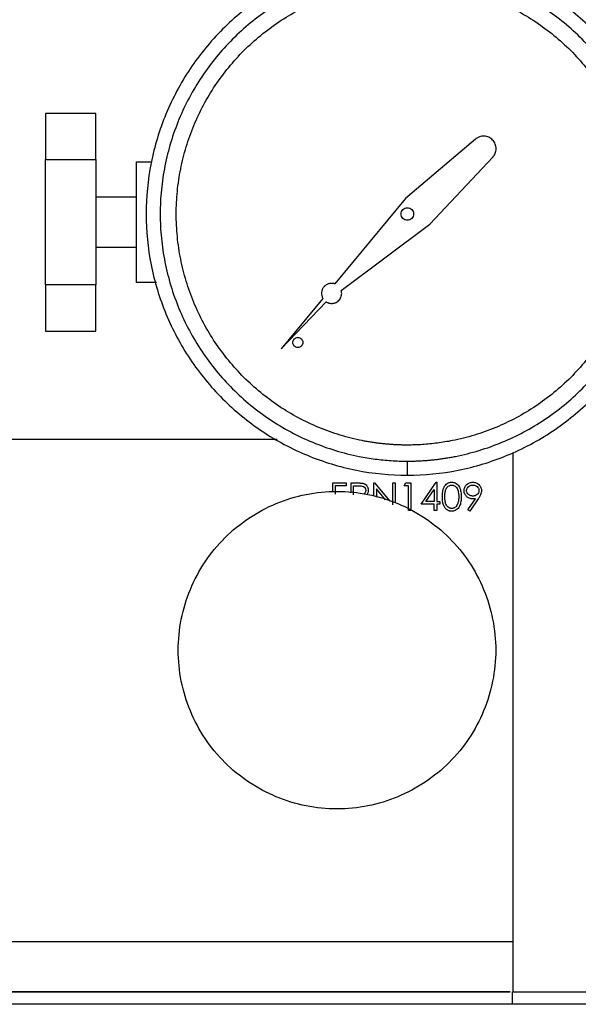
# Model space of a CAD drawing. Header units: inches. Extents: x 3 to 150, y 3 to 116.
# Tile 10 of 64: x 36.16 to 38.95, y 69.34 to 74.24. Entities that reach past the tile are written whole.
import ezdxf

# ---------------------------------------------------------------- set-up
doc = ezdxf.new("R2010")
doc.units = ezdxf.units.IN
doc.header["$LTSCALE"] = 14
doc.header["$MEASUREMENT"] = 0

msp = doc.modelspace()

# ---------------------------------------------------------------- linework, layer by layer
for p, q in [((36.5442, 73.7745), (36.2942, 73.7745)), ((38.4331, 73.6461), (38.0854, 73.3503)), ((38.2067, 73.2229), (38.5191, 73.5557)), ((36.2942, 73.5446), (36.5442, 73.5446)), ((36.7442, 73.5328), (36.8209, 73.5328)), ((36.7442, 73.3578), (36.5442, 73.3578)), ((38.0854, 73.3503), (37.734, 72.9257)), ((37.7654, 72.8926), (38.2067, 73.2229)), ((36.5442, 73.1078), (36.7442, 73.1078)), ((36.5442, 72.921), (36.2942, 72.921)), ((36.8456, 72.9328), (36.7442, 72.9328)), ((37.6742, 72.8534), (37.4658, 72.6017)), ((37.4658, 72.6017), (37.6903, 72.8365)), ((36.2942, 72.6911), (36.5442, 72.6911)), ((33.9942, 72.1528), (37.4465, 72.1528)), ((38.6192, 72.0872), (38.6192, 69.6528)), ((38.6192, 72.0872), (38.6192, 69.4028)), ((38.1629, 71.8292), (38.2381, 71.9387)), ((38.2381, 71.9387), (38.2406, 71.9387)), ((38.2406, 71.9387), (38.2406, 71.8433)), ((37.723, 71.9352), (37.7901, 71.9352)), ((37.723, 71.8907), (37.723, 71.9352)), ((37.7354, 71.9211), (37.7354, 71.8787)), ((37.7901, 71.9211), (37.7354, 71.9211)), ((37.7901, 71.9352), (37.7901, 71.9211)), ((37.8149, 71.9352), (37.8419, 71.9352)), ((37.8149, 71.8858), (37.8149, 71.9352)), ((37.8272, 71.8751), (37.8272, 71.9211)), ((37.8272, 71.9211), (37.8524, 71.9211)), ((37.9279, 71.9352), (37.9305, 71.9352)), ((37.9279, 71.8686), (37.9279, 71.9352)), ((37.9305, 71.9352), (38.0064, 71.8449)), ((37.9403, 71.9056), (37.9403, 71.8649)), ((37.9861, 71.851), (37.9403, 71.9056)), ((38.0216, 71.9352), (38.0339, 71.9352)), ((38.0216, 71.8267), (38.0216, 71.9352)), ((38.0339, 71.9352), (38.0339, 71.8365)), ((38.0781, 71.9211), (38.0862, 71.9352)), ((38.0993, 71.9211), (38.0781, 71.9211)), ((38.0862, 71.9352), (38.1117, 71.9352)), ((38.0993, 71.7974), (38.0993, 71.9211)), ((38.1117, 71.9352), (38.1117, 71.7974)), ((38.1872, 71.8433), (38.2283, 71.9032)), ((38.2283, 71.9032), (38.2283, 71.8433)), ((38.2283, 71.8433), (38.1872, 71.8433)), ((38.2406, 71.8433), (38.2565, 71.8433)), ((38.2565, 71.8433), (38.2565, 71.8292)), ((38.395, 71.8007), (38.4334, 71.8567)), ((38.4474, 71.8559), (38.4049, 71.7939)), ((38.1117, 71.7974), (38.0993, 71.7974)), ((38.2283, 71.8292), (38.1629, 71.8292)), ((38.2283, 71.7974), (38.2283, 71.8292)), ((38.2406, 71.7974), (38.2283, 71.7974)), ((38.2406, 71.8292), (38.2406, 71.7974)), ((38.2565, 71.8292), (38.2406, 71.8292)), ((38.4049, 71.7939), (38.395, 71.8007)), ((33.9942, 69.6528), (38.6192, 69.6528)), ((38.6172, 69.3403), (38.6172, 69.4028)), ((38.6172, 69.4028), (39.9512, 69.4028)), ((38.6192, 69.4028), (39.9512, 69.4028)), ((43.2012, 69.3403), (29.2012, 69.3403))]:
    msp.add_line(p, q)
for points, knots in [([(38.0942, 74.5736), (38.0091, 74.5736), (37.924, 74.5652), (37.7571, 74.532), (37.6753, 74.5072), (37.5181, 74.442), (37.4427, 74.4017), (37.3012, 74.3072), (37.2351, 74.253), (37.1148, 74.1326), (37.0606, 74.0665), (36.966, 73.9251), (36.9257, 73.8497), (36.8606, 73.6924), (36.8358, 73.6106), (36.8026, 73.4437), (36.7942, 73.3586), (36.7942, 73.1885), (36.8026, 73.1034), (36.8358, 72.9365), (36.8606, 72.8547), (36.9257, 72.6975), (36.966, 72.6221), (37.0606, 72.4806), (37.1148, 72.4145), (37.2351, 72.2942), (37.3012, 72.2399), (37.4427, 72.1454), (37.5181, 72.1051), (37.6753, 72.04), (37.7571, 72.0151), (37.924, 71.9819), (38.0091, 71.9736), (38.0942, 71.9736)], [0, 0, 0, 0, 0.0625, 0.0625, 0.125, 0.125, 0.1875, 0.1875, 0.25, 0.25, 0.3125, 0.3125, 0.375, 0.375, 0.4375, 0.4375, 0.5, 0.5, 0.5625, 0.5625, 0.625, 0.625, 0.6875, 0.6875, 0.75, 0.75, 0.8125, 0.8125, 0.875, 0.875, 0.9375, 0.9375, 1, 1, 1, 1]), ([(38.0942, 71.9736), (38.1793, 71.9736), (38.2644, 71.9819), (38.4313, 72.0151), (38.5131, 72.04), (38.6703, 72.1051), (38.7457, 72.1454), (38.8872, 72.2399), (38.9533, 72.2942), (39.0736, 72.4145), (39.1279, 72.4806), (39.2224, 72.6221), (39.2627, 72.6975), (39.3278, 72.8547), (39.3526, 72.9365), (39.3858, 73.1034), (39.3942, 73.1885), (39.3942, 73.3586), (39.3858, 73.4437), (39.3526, 73.6106), (39.3278, 73.6924), (39.2627, 73.8497), (39.2224, 73.9251), (39.1279, 74.0665), (39.0736, 74.1326), (38.9533, 74.253), (38.8872, 74.3072), (38.7457, 74.4017), (38.6703, 74.442), (38.5131, 74.5072), (38.4313, 74.532), (38.2644, 74.5652), (38.1793, 74.5736), (38.0942, 74.5736)], [0, 0, 0, 0, 0.0625, 0.0625, 0.125, 0.125, 0.1875, 0.1875, 0.25, 0.25, 0.3125, 0.3125, 0.375, 0.375, 0.4375, 0.4375, 0.5, 0.5, 0.5625, 0.5625, 0.625, 0.625, 0.6875, 0.6875, 0.75, 0.75, 0.8125, 0.8125, 0.875, 0.875, 0.9375, 0.9375, 1, 1, 1, 1]), ([(38.0942, 74.5036), (38.0869, 74.5035), (38.0722, 74.5034), (38.0502, 74.5028), (38.0283, 74.5019), (38.0064, 74.5005), (37.9846, 74.4987), (37.9627, 74.4966), (37.941, 74.4941), (37.9192, 74.4911), (37.8975, 74.4878), (37.8759, 74.4841), (37.8219, 74.4739), (37.7366, 74.4525), (37.6228, 74.4118), (37.5135, 74.3601), (37.4098, 74.2979), (37.3126, 74.2259), (37.2231, 74.1447), (37.1419, 74.0551), (37.0699, 73.958), (37.0077, 73.8543), (36.956, 73.745), (36.9153, 73.6312), (36.8859, 73.5139), (36.8681, 73.3943), (36.8623, 73.2736), (36.8681, 73.1528), (36.8859, 73.0332), (36.9153, 72.9159), (36.956, 72.8021), (37.0077, 72.6928), (37.0699, 72.5891), (37.1419, 72.492), (37.2231, 72.4024), (37.3126, 72.3212), (37.4098, 72.2492), (37.5134, 72.187), (37.6228, 72.1354), (37.7366, 72.0946), (37.8278, 72.0718), (37.8939, 72.0598), (37.9337, 72.0539), (37.9736, 72.0492), (38.0137, 72.046), (38.0539, 72.0439), (38.0808, 72.0437), (38.0942, 72.0436)], [0, 0, 0, 0, 0.005697, 0.011386, 0.017068, 0.022746, 0.028422, 0.034097, 0.039772, 0.045451, 0.051134, 0.056824, 0.062521, 0.093767, 0.125018, 0.156264, 0.187516, 0.218761, 0.250013, 0.281258, 0.31251, 0.343755, 0.375007, 0.406253, 0.437504, 0.46875, 0.500001, 0.531247, 0.562498, 0.593744, 0.624995, 0.656241, 0.687492, 0.718738, 0.749989, 0.781235, 0.812486, 0.843732, 0.874983, 0.906229, 0.937481, 0.947918, 0.958334, 0.968739, 0.979144, 0.989561, 1, 1, 1, 1]), ([(38.0942, 72.0436), (38.1016, 72.0436), (38.1162, 72.0437), (38.1382, 72.0443), (38.1601, 72.0453), (38.182, 72.0466), (38.2039, 72.0484), (38.2257, 72.0505), (38.2475, 72.0531), (38.2692, 72.056), (38.2909, 72.0593), (38.3126, 72.063), (38.3665, 72.0733), (38.4519, 72.0946), (38.5657, 72.1354), (38.675, 72.187), (38.7787, 72.2492), (38.8758, 72.3212), (38.9653, 72.4024), (39.0466, 72.492), (39.1186, 72.5891), (39.1807, 72.6928), (39.2324, 72.8021), (39.2732, 72.9159), (39.3025, 73.0332), (39.3203, 73.1528), (39.3262, 73.2736), (39.3203, 73.3943), (39.3025, 73.5139), (39.2732, 73.6312), (39.2324, 73.745), (39.1808, 73.8543), (39.1186, 73.958), (39.0466, 74.0551), (38.9654, 74.1447), (38.8758, 74.2259), (38.7787, 74.2979), (38.675, 74.3601), (38.5657, 74.4117), (38.4519, 74.4525), (38.3606, 74.4753), (38.2946, 74.4874), (38.2548, 74.4933), (38.2148, 74.4979), (38.1747, 74.5011), (38.1345, 74.5032), (38.1077, 74.5034), (38.0942, 74.5036)], [0, 0, 0, 0, 0.005697, 0.0113858, 0.0170684, 0.0227466, 0.0284221, 0.0340968, 0.0397724, 0.0454509, 0.051134, 0.0568236, 0.0625214, 0.0937672, 0.1250185, 0.1562643, 0.1875155, 0.2187615, 0.2500126, 0.2812585, 0.3125097, 0.3437554, 0.3750068, 0.4062525, 0.4375039, 0.4687496, 0.500001, 0.5312467, 0.562498, 0.5937438, 0.6249951, 0.6562409, 0.6874922, 0.7187379, 0.7499893, 0.781235, 0.8124864, 0.8437321, 0.8749835, 0.9062292, 0.9374806, 0.9479183, 0.9583341, 0.9687389, 0.979144, 0.9895607, 1, 1, 1, 1]), ([(38.0942, 72.1236), (38.0874, 72.1236), (38.0737, 72.1237), (38.0531, 72.1242), (38.0326, 72.1251), (38.0121, 72.1264), (37.9917, 72.1281), (37.9713, 72.1301), (37.9509, 72.1324), (37.9306, 72.1352), (37.9103, 72.1383), (37.8901, 72.1418), (37.8396, 72.1513), (37.7598, 72.1713), (37.6534, 72.2094), (37.5512, 72.2577), (37.4543, 72.3158), (37.3635, 72.3831), (37.2798, 72.4591), (37.2038, 72.5428), (37.1365, 72.6336), (37.0784, 72.7306), (37.0301, 72.8328), (36.9919, 72.9392), (36.9645, 73.0488), (36.9479, 73.1607), (36.9424, 73.2736), (36.9479, 73.3865), (36.9645, 73.4983), (36.9919, 73.6079), (37.0301, 73.7143), (37.0784, 73.8165), (37.1365, 73.9135), (37.2038, 74.0043), (37.2797, 74.088), (37.3635, 74.164), (37.4543, 74.2313), (37.5512, 74.2894), (37.6534, 74.3377), (37.7598, 74.3758), (37.8452, 74.3972), (37.9069, 74.4084), (37.9441, 74.4139), (37.9815, 74.4182), (38.0189, 74.4213), (38.0565, 74.4232), (38.0816, 74.4234), (38.0942, 74.4236)], [0, 0, 0, 0, 0.005697, 0.011386, 0.017068, 0.022746, 0.028422, 0.034097, 0.039772, 0.045451, 0.051134, 0.056823, 0.062521, 0.093767, 0.125018, 0.156264, 0.187516, 0.218761, 0.250013, 0.281258, 0.31251, 0.343755, 0.375007, 0.406252, 0.437504, 0.468749, 0.500001, 0.531246, 0.562498, 0.593744, 0.624995, 0.656241, 0.687492, 0.718738, 0.749989, 0.781235, 0.812486, 0.843732, 0.874983, 0.906229, 0.937481, 0.947918, 0.958334, 0.968739, 0.979144, 0.989561, 1, 1, 1, 1]), ([(38.0942, 74.4236), (38.1011, 74.4235), (38.1148, 74.4235), (38.1353, 74.4229), (38.1558, 74.422), (38.1763, 74.4207), (38.1967, 74.4191), (38.2171, 74.417), (38.2375, 74.4147), (38.2578, 74.4119), (38.2781, 74.4088), (38.2984, 74.4054), (38.3488, 74.3958), (38.4286, 74.3758), (38.535, 74.3377), (38.6372, 74.2894), (38.7341, 74.2313), (38.825, 74.164), (38.9087, 74.088), (38.9846, 74.0043), (39.0519, 73.9135), (39.1101, 73.8166), (39.1584, 73.7144), (39.1965, 73.6079), (39.2239, 73.4983), (39.2405, 73.3865), (39.2461, 73.2736), (39.2405, 73.1607), (39.2239, 73.0489), (39.1965, 72.9392), (39.1584, 72.8328), (39.1101, 72.7306), (39.0519, 72.6336), (38.9846, 72.5428), (38.9087, 72.4591), (38.825, 72.3832), (38.7341, 72.3158), (38.6372, 72.2577), (38.535, 72.2094), (38.4286, 72.1713), (38.3433, 72.1499), (38.2815, 72.1387), (38.2443, 72.1332), (38.207, 72.1289), (38.1695, 72.1258), (38.1319, 72.1239), (38.1068, 72.1237), (38.0942, 72.1236)], [0, 0, 0, 0, 0.005697, 0.011386, 0.017068, 0.022746, 0.028422, 0.034097, 0.039772, 0.045451, 0.051134, 0.056823, 0.062521, 0.093767, 0.125018, 0.156264, 0.187516, 0.218761, 0.250013, 0.281258, 0.31251, 0.343755, 0.375007, 0.406252, 0.437504, 0.468749, 0.500001, 0.531246, 0.562498, 0.593744, 0.624995, 0.656241, 0.687492, 0.718738, 0.749989, 0.781235, 0.812486, 0.843732, 0.874983, 0.906229, 0.937481, 0.947918, 0.958334, 0.968739, 0.979144, 0.989561, 1, 1, 1, 1]), ([(36.2942, 73.7745), (36.2942, 73.7471), (36.2942, 73.7135), (36.2942, 73.636), (36.2942, 73.5921), (36.2942, 73.5446)], [0, 0, 0, 0, 0.5, 0.5, 1, 1, 1, 1]), ([(36.5442, 73.5446), (36.5442, 73.5921), (36.5442, 73.636), (36.5442, 73.7135), (36.5442, 73.7471), (36.5442, 73.7745)], [0, 0, 0, 0, 0.5, 0.5, 1, 1, 1, 1]), ([(38.5191, 73.5557), (38.5202, 73.5569), (38.5223, 73.5593), (38.5251, 73.5631), (38.5277, 73.5671), (38.5299, 73.5712), (38.5327, 73.5778), (38.5354, 73.5869), (38.5364, 73.5987), (38.5353, 73.6106), (38.5308, 73.6257), (38.5199, 73.6427), (38.5035, 73.6543), (38.4886, 73.6596), (38.4769, 73.6613), (38.465, 73.6608), (38.4547, 73.6584), (38.4462, 73.6549), (38.4393, 73.651), (38.4352, 73.6478), (38.4331, 73.6461)], [0, 0, 0, 0, 0.02518, 0.050151, 0.075059, 0.100049, 0.125266, 0.187763, 0.250376, 0.312873, 0.375486, 0.500025, 0.624565, 0.687062, 0.749675, 0.812171, 0.874784, 0.91661, 0.958123, 1, 1, 1, 1]), ([(36.2942, 72.921), (36.2942, 72.938), (36.2942, 72.9582), (36.2942, 73.0037), (36.2942, 73.029), (36.2942, 73.0831), (36.2942, 73.1119), (36.2942, 73.1714), (36.2942, 73.2021), (36.2942, 73.2635), (36.2942, 73.2942), (36.2942, 73.3537), (36.2942, 73.3825), (36.2942, 73.4366), (36.2942, 73.4619), (36.2942, 73.5074), (36.2942, 73.5276), (36.2942, 73.5446)], [0, 0, 0, 0, 0.125, 0.125, 0.25, 0.25, 0.375, 0.375, 0.5, 0.5, 0.625, 0.625, 0.75, 0.75, 0.875, 0.875, 1, 1, 1, 1]), ([(36.5442, 73.5446), (36.5442, 73.5424), (36.5442, 73.5381), (36.5442, 73.5313), (36.5442, 73.5242), (36.5442, 73.5168), (36.5442, 73.5092), (36.5442, 73.5013), (36.5442, 73.4931), (36.5442, 73.4763), (36.5442, 73.4493), (36.5442, 73.41), (36.5442, 73.3681), (36.5442, 73.3096), (36.5442, 73.2328), (36.5442, 73.156), (36.5442, 73.0975), (36.5442, 73.0556), (36.5442, 73.0163), (36.5442, 72.9863), (36.5442, 72.9642), (36.5442, 72.9487), (36.5442, 72.9341), (36.5442, 72.9254), (36.5442, 72.921)], [0, 0, 0, 0, 0.015688, 0.031333, 0.046949, 0.062551, 0.078154, 0.093773, 0.109422, 0.125116, 0.187623, 0.250159, 0.312665, 0.375202, 0.500007, 0.624813, 0.687319, 0.749855, 0.812362, 0.874898, 0.906227, 0.937442, 0.96866, 1, 1, 1, 1]), ([(36.7442, 73.5328), (36.7442, 73.5328), (36.7442, 73.525), (36.7442, 73.4949), (36.7442, 73.4727), (36.7442, 73.4172), (36.7442, 73.3839), (36.7442, 73.3113), (36.7442, 73.2721), (36.7442, 73.1935), (36.7442, 73.1543), (36.7442, 73.0817), (36.7442, 73.0484), (36.7442, 72.9929), (36.7442, 72.9707), (36.7442, 72.9406), (36.7442, 72.9328), (36.7442, 72.9328)], [0, 0, 0, 0, 0.125, 0.125, 0.25, 0.25, 0.375, 0.375, 0.5, 0.5, 0.625, 0.625, 0.75, 0.75, 0.875, 0.875, 1, 1, 1, 1]), ([(38.0942, 73.2426), (38.0861, 73.2426), (38.078, 73.2459), (38.0666, 73.2574), (38.0632, 73.2654), (38.0632, 73.2817), (38.0666, 73.2897), (38.078, 73.3012), (38.0861, 73.3046), (38.0942, 73.3046)], [0, 0, 0, 0, 0.25, 0.25, 0.5, 0.5, 0.75, 0.75, 1, 1, 1, 1]), ([(38.0942, 73.3046), (38.1023, 73.3046), (38.1104, 73.3012), (38.1219, 73.2897), (38.1252, 73.2817), (38.1252, 73.2654), (38.1219, 73.2574), (38.1104, 73.2459), (38.1023, 73.2426), (38.0942, 73.2426)], [0, 0, 0, 0, 0.25, 0.25, 0.5, 0.5, 0.75, 0.75, 1, 1, 1, 1]), ([(36.2942, 72.921), (36.2942, 72.8735), (36.2942, 72.8296), (36.2942, 72.7521), (36.2942, 72.7185), (36.2942, 72.6911)], [0, 0, 0, 0, 0.5, 0.5, 1, 1, 1, 1]), ([(36.5442, 72.6911), (36.5442, 72.7185), (36.5442, 72.7521), (36.5442, 72.8296), (36.5442, 72.8735), (36.5442, 72.921)], [0, 0, 0, 0, 0.5, 0.5, 1, 1, 1, 1]), ([(37.734, 72.9257), (37.7327, 72.9261), (37.7303, 72.9269), (37.7266, 72.9277), (37.7229, 72.9282), (37.7178, 72.9286), (37.7115, 72.9283), (37.7015, 72.9263), (37.6898, 72.9211), (37.6783, 72.9108), (37.6704, 72.8977), (37.6675, 72.8852), (37.6674, 72.875), (37.6685, 72.8675), (37.6707, 72.8602), (37.673, 72.8557), (37.6742, 72.8534)], [0, 0, 0, 0, 0.031372, 0.062585, 0.093821, 0.125261, 0.187756, 0.250432, 0.375238, 0.500044, 0.62485, 0.749656, 0.812152, 0.874828, 0.937369, 1, 1, 1, 1]), ([(37.7175, 72.8285), (37.719, 72.8285), (37.7221, 72.8286), (37.7267, 72.8293), (37.7312, 72.8303), (37.7356, 72.8318), (37.742, 72.8346), (37.7499, 72.8398), (37.7579, 72.8483), (37.7638, 72.8584), (37.7667, 72.8684), (37.7677, 72.8773), (37.7673, 72.8851), (37.766, 72.8901), (37.7654, 72.8926)], [0, 0, 0, 0, 0.050456, 0.100273, 0.149887, 0.199742, 0.250274, 0.375056, 0.500076, 0.624858, 0.749879, 0.833541, 0.916232, 1, 1, 1, 1]), ([(37.6903, 72.8365), (37.6914, 72.8358), (37.6934, 72.8346), (37.6966, 72.833), (37.6999, 72.8316), (37.7044, 72.8301), (37.7103, 72.8288), (37.7151, 72.8286), (37.7175, 72.8285)], [0, 0, 0, 0, 0.125219, 0.249888, 0.374652, 0.500156, 0.749888, 1, 1, 1, 1]), ([(37.5493, 72.6093), (37.5429, 72.6093), (37.5364, 72.612), (37.5272, 72.6211), (37.5246, 72.6276), (37.5246, 72.6405), (37.5272, 72.647), (37.5364, 72.6562), (37.5429, 72.6588), (37.5493, 72.6588)], [0, 0, 0, 0, 0.25, 0.25, 0.5, 0.5, 0.75, 0.75, 1, 1, 1, 1]), ([(37.5493, 72.6588), (37.5558, 72.6588), (37.5623, 72.6562), (37.5714, 72.647), (37.5741, 72.6405), (37.5741, 72.6276), (37.5714, 72.6211), (37.5623, 72.612), (37.5558, 72.6093), (37.5493, 72.6093)], [0, 0, 0, 0, 0.25, 0.25, 0.5, 0.5, 0.75, 0.75, 1, 1, 1, 1]), ([(38.0942, 72.0436), (38.0942, 72.0344), (38.0942, 72.0252), (38.0942, 72.0083), (38.0942, 72.0005), (38.0942, 71.9876), (38.0942, 71.9824), (38.0942, 71.9754), (38.0942, 71.9736), (38.0942, 71.9736)], [0, 0, 0, 0, 0.25, 0.25, 0.5, 0.5, 0.75, 0.75, 1, 1, 1, 1]), ([(38.2689, 71.8662), (38.2689, 71.8703), (38.269, 71.8763), (38.2696, 71.8844), (38.2705, 71.8926), (38.2724, 71.9024), (38.2767, 71.9139), (38.283, 71.9241), (38.292, 71.9323), (38.3011, 71.9367), (38.3089, 71.9385), (38.313, 71.9387), (38.315, 71.9387)], [0, 0, 0, 0, 0.125167, 0.188545, 0.250347, 0.381961, 0.500434, 0.62966, 0.750173, 0.874912, 0.937453, 1, 1, 1, 1]), ([(38.315, 71.9387), (38.317, 71.9387), (38.3211, 71.9385), (38.329, 71.9367), (38.3382, 71.9324), (38.3473, 71.9242), (38.3528, 71.9156), (38.3562, 71.9081), (38.3589, 71.9004), (38.361, 71.8905), (38.3623, 71.8784), (38.3625, 71.8703), (38.3625, 71.8662)], [0, 0, 0, 0, 0.062544, 0.125081, 0.249801, 0.370864, 0.499509, 0.562363, 0.624647, 0.749718, 0.874847, 1, 1, 1, 1]), ([(38.3767, 71.8965), (38.3768, 71.8993), (38.3771, 71.905), (38.3796, 71.9132), (38.3837, 71.9206), (38.3913, 71.9291), (38.4012, 71.9351), (38.412, 71.9383), (38.4177, 71.9386), (38.4205, 71.9387)], [0, 0, 0, 0, 0.125132, 0.250254, 0.375381, 0.50048, 0.749704, 0.874849, 1, 1, 1, 1]), ([(38.4205, 71.9387), (38.4233, 71.9386), (38.4289, 71.9383), (38.4396, 71.9351), (38.4497, 71.9287), (38.457, 71.9193), (38.4608, 71.9113), (38.4629, 71.9036), (38.4631, 71.8988), (38.4632, 71.8964)], [0, 0, 0, 0, 0.125182, 0.250351, 0.499413, 0.642358, 0.785333, 0.892683, 1, 1, 1, 1]), ([(37.7442, 70.3128), (37.6925, 70.3128), (37.6408, 70.3179), (37.5394, 70.3381), (37.4897, 70.3532), (37.3941, 70.3927), (37.3483, 70.4172), (37.2623, 70.4747), (37.2222, 70.5076), (37.149, 70.5808), (37.1161, 70.6209), (37.0586, 70.7069), (37.0341, 70.7527), (36.9946, 70.8483), (36.9795, 70.898), (36.9593, 70.9994), (36.9542, 71.0511), (36.9542, 71.1545), (36.9593, 71.2062), (36.9795, 71.3076), (36.9946, 71.3574), (37.0341, 71.4529), (37.0586, 71.4987), (37.1161, 71.5847), (37.149, 71.6249), (37.2222, 71.698), (37.2623, 71.7309), (37.3483, 71.7884), (37.3941, 71.8129), (37.4897, 71.8525), (37.5394, 71.8675), (37.6408, 71.8877), (37.6925, 71.8928), (37.7442, 71.8928)], [0, 0, 0, 0, 0.0625, 0.0625, 0.125, 0.125, 0.1875, 0.1875, 0.25, 0.25, 0.3125, 0.3125, 0.375, 0.375, 0.4375, 0.4375, 0.5, 0.5, 0.5625, 0.5625, 0.625, 0.625, 0.6875, 0.6875, 0.75, 0.75, 0.8125, 0.8125, 0.875, 0.875, 0.9375, 0.9375, 1, 1, 1, 1]), ([(37.7442, 71.8928), (37.7959, 71.8928), (37.8476, 71.8877), (37.949, 71.8675), (37.9988, 71.8525), (38.0943, 71.8129), (38.1401, 71.7884), (38.2261, 71.7309), (38.2663, 71.698), (38.3394, 71.6249), (38.3724, 71.5847), (38.4298, 71.4987), (38.4543, 71.4529), (38.4939, 71.3574), (38.5089, 71.3076), (38.5291, 71.2062), (38.5342, 71.1545), (38.5342, 71.0511), (38.5291, 70.9994), (38.5089, 70.898), (38.4939, 70.8483), (38.4543, 70.7527), (38.4298, 70.7069), (38.3724, 70.6209), (38.3394, 70.5808), (38.2663, 70.5076), (38.2261, 70.4747), (38.1401, 70.4172), (38.0943, 70.3927), (37.9988, 70.3532), (37.949, 70.3381), (37.8476, 70.3179), (37.7959, 70.3128), (37.7442, 70.3128)], [0, 0, 0, 0, 0.0625, 0.0625, 0.125, 0.125, 0.1875, 0.1875, 0.25, 0.25, 0.3125, 0.3125, 0.375, 0.375, 0.4375, 0.4375, 0.5, 0.5, 0.5625, 0.5625, 0.625, 0.625, 0.6875, 0.6875, 0.75, 0.75, 0.8125, 0.8125, 0.875, 0.875, 0.9375, 0.9375, 1, 1, 1, 1]), ([(37.8419, 71.9352), (37.8441, 71.9352), (37.8483, 71.9352), (37.8538, 71.935), (37.8583, 71.9348), (37.8629, 71.9346), (37.8679, 71.9342), (37.8716, 71.9335), (37.8733, 71.9331)], [0, 0, 0, 0, 0.210494, 0.400056, 0.522365, 0.640094, 0.835901, 1, 1, 1, 1]), ([(37.8524, 71.9211), (37.8564, 71.921), (37.8604, 71.9209), (37.8682, 71.9201), (37.8722, 71.9194), (37.8792, 71.9157), (37.8821, 71.9128), (37.8852, 71.9078), (37.886, 71.9059), (37.8871, 71.9021), (37.8872, 71.9002), (37.8873, 71.8982)], [0, 0, 0, 0, 0.25, 0.25, 0.5, 0.5, 0.75, 0.75, 0.875, 0.875, 1, 1, 1, 1]), ([(37.8733, 71.9331), (37.8743, 71.9328), (37.8762, 71.9323), (37.8799, 71.9309), (37.886, 71.9277), (37.8919, 71.9222), (37.8961, 71.9155), (37.8979, 71.9109), (37.8988, 71.9071), (37.8993, 71.9043), (37.8996, 71.9013), (37.8997, 71.8993), (37.8997, 71.8982)], [0, 0, 0, 0, 0.068618, 0.125156, 0.250228, 0.499488, 0.624053, 0.749629, 0.810371, 0.874834, 0.930435, 1, 1, 1, 1]), ([(37.8873, 71.8982), (37.8872, 71.8961), (37.8869, 71.8921), (37.8843, 71.8865), (37.881, 71.8821), (37.8782, 71.8804), (37.8771, 71.8797)], [0, 0, 0, 0, 0.275883, 0.551683, 0.827337, 1, 1, 1, 1]), ([(37.8997, 71.8982), (37.8995, 71.8941), (37.8992, 71.8868), (37.8954, 71.8807), (37.8938, 71.8781)], [0, 0, 0, 0, 0.576316, 1, 1, 1, 1]), ([(38.2813, 71.8663), (38.2813, 71.8726), (38.2815, 71.8789), (38.2829, 71.8915), (38.2841, 71.8977), (38.289, 71.9093), (38.2927, 71.9147), (38.3003, 71.9203), (38.3031, 71.9219), (38.3076, 71.9235), (38.3091, 71.9239), (38.3122, 71.9244), (38.3138, 71.9245), (38.3154, 71.9246)], [0, 0, 0, 0, 0.25, 0.25, 0.5, 0.5, 0.75, 0.75, 0.875, 0.875, 0.9375, 0.9375, 1, 1, 1, 1]), ([(38.3154, 71.9246), (38.317, 71.9245), (38.3185, 71.9244), (38.3216, 71.9239), (38.3232, 71.9235), (38.3276, 71.9219), (38.3304, 71.9203), (38.338, 71.9146), (38.3415, 71.9091), (38.3466, 71.8976), (38.348, 71.8914), (38.3499, 71.8789), (38.3501, 71.8726), (38.3502, 71.8663)], [0, 0, 0, 0, 0.0625, 0.0625, 0.125, 0.125, 0.25, 0.25, 0.5, 0.5, 0.75, 0.75, 1, 1, 1, 1]), ([(38.4189, 71.8557), (38.4174, 71.8557), (38.4146, 71.8558), (38.4092, 71.8565), (38.4001, 71.859), (38.3885, 71.8665), (38.3811, 71.8767), (38.3783, 71.8844), (38.3774, 71.8882), (38.3768, 71.8923), (38.3767, 71.895), (38.3767, 71.8965)], [0, 0, 0, 0, 0.068778, 0.125395, 0.250654, 0.499975, 0.749178, 0.810578, 0.874609, 0.930784, 1, 1, 1, 1]), ([(38.389, 71.8972), (38.3891, 71.8991), (38.3892, 71.901), (38.3901, 71.9048), (38.3907, 71.9066), (38.3933, 71.9117), (38.3958, 71.9147), (38.4017, 71.9196), (38.405, 71.9215), (38.4104, 71.9234), (38.4123, 71.9239), (38.4161, 71.9245), (38.418, 71.9245), (38.4199, 71.9246)], [0, 0, 0, 0, 0.125, 0.125, 0.25, 0.25, 0.5, 0.5, 0.75, 0.75, 0.875, 0.875, 1, 1, 1, 1]), ([(38.4212, 71.8698), (38.4192, 71.8699), (38.4173, 71.87), (38.4134, 71.8705), (38.4115, 71.871), (38.4059, 71.8728), (38.4024, 71.8746), (38.3963, 71.8795), (38.3936, 71.8825), (38.3908, 71.8877), (38.3902, 71.8895), (38.3892, 71.8933), (38.3891, 71.8953), (38.389, 71.8972)], [0, 0, 0, 0, 0.125, 0.125, 0.25, 0.25, 0.5, 0.5, 0.75, 0.75, 0.875, 0.875, 1, 1, 1, 1]), ([(38.4199, 71.9246), (38.4218, 71.9245), (38.4237, 71.9245), (38.4275, 71.9239), (38.4294, 71.9234), (38.4348, 71.9216), (38.4382, 71.9196), (38.444, 71.9147), (38.4466, 71.9117), (38.4492, 71.9066), (38.4498, 71.9048), (38.4507, 71.901), (38.4508, 71.8991), (38.4509, 71.8972)], [0, 0, 0, 0, 0.125, 0.125, 0.25, 0.25, 0.5, 0.5, 0.75, 0.75, 0.875, 0.875, 1, 1, 1, 1]), ([(38.4509, 71.8972), (38.4508, 71.8953), (38.4507, 71.8934), (38.45, 71.8897), (38.4494, 71.8879), (38.4471, 71.8828), (38.4448, 71.8797), (38.4392, 71.8746), (38.4359, 71.8727), (38.4305, 71.8709), (38.4287, 71.8705), (38.4249, 71.8699), (38.423, 71.8699), (38.4212, 71.8698)], [0, 0, 0, 0, 0.125, 0.125, 0.25, 0.25, 0.5, 0.5, 0.75, 0.75, 0.875, 0.875, 1, 1, 1, 1]), ([(38.4632, 71.8964), (38.4632, 71.8945), (38.463, 71.8909), (38.4616, 71.8836), (38.4591, 71.8762), (38.4552, 71.8685), (38.4515, 71.8621), (38.4487, 71.858), (38.4474, 71.8559)], [0, 0, 0, 0, 0.125016, 0.250053, 0.499865, 0.65864, 0.833281, 1, 1, 1, 1]), ([(38.315, 71.7939), (38.3137, 71.7939), (38.3114, 71.794), (38.308, 71.7944), (38.3047, 71.7951), (38.3003, 71.7964), (38.2951, 71.7988), (38.2874, 71.8039), (38.2799, 71.8128), (38.2744, 71.824), (38.2714, 71.8351), (38.2699, 71.845), (38.2691, 71.8556), (38.269, 71.8625), (38.2689, 71.8662)], [0, 0, 0, 0, 0.038716, 0.071493, 0.10669, 0.143004, 0.21443, 0.285873, 0.428333, 0.571069, 0.66974, 0.785494, 0.882713, 1, 1, 1, 1]), ([(38.3154, 71.808), (38.3138, 71.8081), (38.3122, 71.8082), (38.3091, 71.8087), (38.3076, 71.8091), (38.3031, 71.8107), (38.3003, 71.8122), (38.2953, 71.816), (38.2931, 71.8183), (38.2893, 71.8234), (38.2878, 71.8262), (38.2841, 71.8349), (38.2829, 71.8411), (38.2815, 71.8537), (38.2813, 71.86), (38.2813, 71.8663)], [0, 0, 0, 0, 0.0625, 0.0625, 0.125, 0.125, 0.25, 0.25, 0.375, 0.375, 0.5, 0.5, 0.75, 0.75, 1, 1, 1, 1]), ([(38.3625, 71.8662), (38.3625, 71.8622), (38.3623, 71.8541), (38.3611, 71.842), (38.3585, 71.8301), (38.3539, 71.8186), (38.3472, 71.8084), (38.3381, 71.8002), (38.3293, 71.796), (38.3227, 71.7945), (38.3187, 71.794), (38.3162, 71.7939), (38.315, 71.7939)], [0, 0, 0, 0, 0.125165, 0.250311, 0.375423, 0.500439, 0.630168, 0.750114, 0.874872, 0.924921, 0.96055, 1, 1, 1, 1]), ([(38.3502, 71.8663), (38.3501, 71.8604), (38.3498, 71.8546), (38.3487, 71.8458), (38.3481, 71.8429), (38.3468, 71.8372), (38.3459, 71.8344), (38.3449, 71.8317)], [0, 0, 0, 0, 0.5, 0.5, 0.75, 0.75, 1, 1, 1, 1]), ([(38.4334, 71.8567), (38.431, 71.8564), (38.4261, 71.8559), (38.4213, 71.8557), (38.4189, 71.8557)], [0, 0, 0, 0, 0.500009, 1, 1, 1, 1]), ([(38.3449, 71.8317), (38.3438, 71.8285), (38.3424, 71.8254), (38.3388, 71.8197), (38.3366, 71.817), (38.3314, 71.8128), (38.3285, 71.811), (38.3237, 71.8092), (38.3221, 71.8087), (38.3188, 71.8081), (38.3171, 71.8081), (38.3154, 71.808)], [0, 0, 0, 0, 0.25, 0.25, 0.5, 0.5, 0.75, 0.75, 0.875, 0.875, 1, 1, 1, 1]), ([(38.6054, 69.4028), (38.5121, 69.4028), (38.2938, 69.4028), (37.9256, 69.4028), (37.5097, 69.4028), (37.0805, 69.4028), (36.643, 69.4028), (36.2012, 69.4028), (35.7594, 69.4028), (35.3219, 69.4028), (34.8927, 69.4028), (34.4768, 69.4028), (34.1045, 69.4028), (33.8823, 69.4028), (33.785, 69.4028)], [0, 0, 0, 0, 0.064809, 0.151572, 0.238336, 0.325099, 0.411862, 0.498626, 0.585389, 0.672152, 0.758916, 0.845679, 0.932442, 1, 1, 1, 1]), ([(33.785, 69.4028), (33.8823, 69.4028), (34.1045, 69.4028), (34.4768, 69.4028), (34.8927, 69.4028), (35.3219, 69.4028), (35.7594, 69.4028), (36.2012, 69.4028), (36.643, 69.4028), (37.0805, 69.4028), (37.5097, 69.4028), (37.9256, 69.4028), (38.2938, 69.4028), (38.5121, 69.4028), (38.6054, 69.4028)], [0, 0, 0, 0, 0.067558, 0.154321, 0.241084, 0.327848, 0.414611, 0.501374, 0.588138, 0.674901, 0.761664, 0.848428, 0.935191, 1, 1, 1, 1])]:
    msp.add_open_spline(points, degree=3, knots=knots)

doc.saveas('drawing.dxf')
